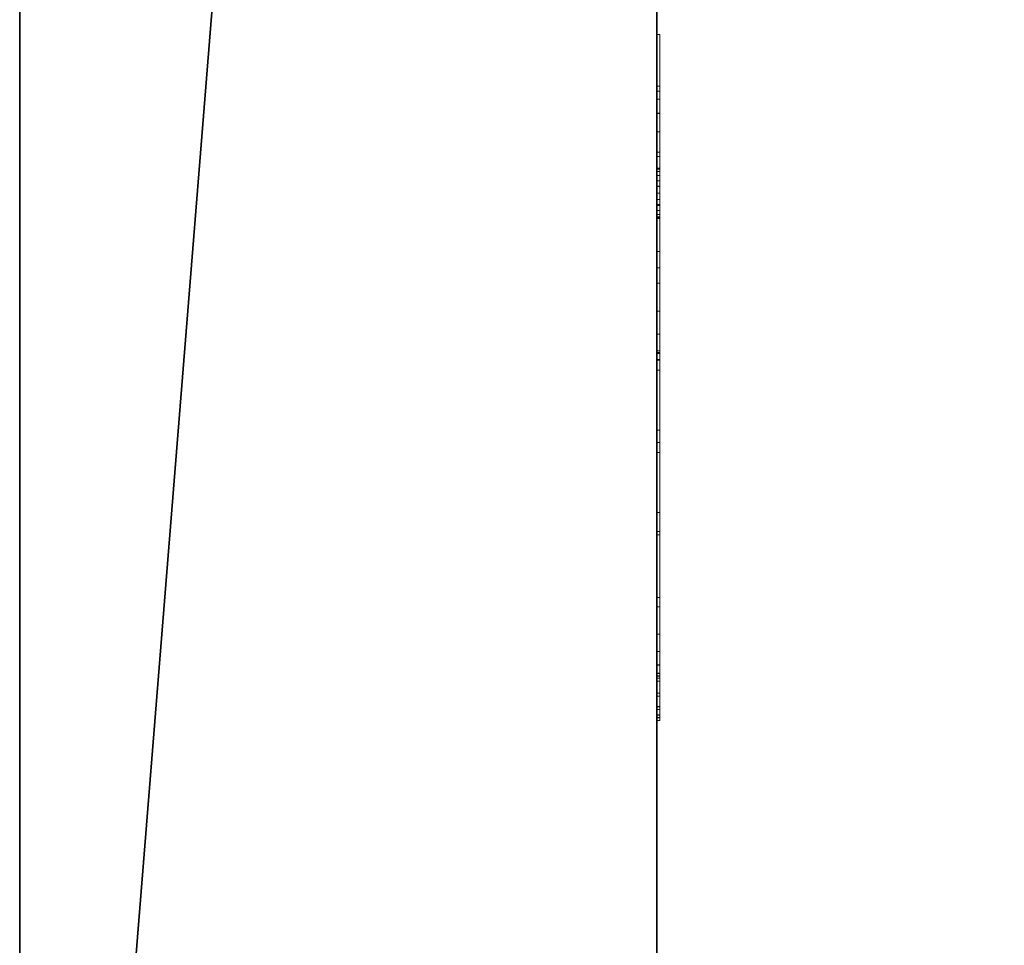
# Model space of a CAD drawing. Header units: millimetres. Extents: x -14944 to -12796, y 364 to 3070.
# Tile 7 of 256: x -14911 to -14600, y 828 to 1120. Entities that reach past the tile are written whole.
import ezdxf

# ---------------------------------------------------------------- set-up
doc = ezdxf.new("R2010")
doc.units = ezdxf.units.MM
for name, color, linetype, lineweight in [('A-FLOR', 192, 'Continuous', 25), ('A-GENM', 13, 'Continuous', 18), ('A-WALL', 113, 'Continuous', 25), ('M-EQPM', 50, 'Continuous', 18)]:
    doc.layers.add(name, color=color, linetype=linetype, lineweight=lineweight)

# ---------------------------------------------------------------- blocks, each defined once
blk = doc.blocks.new('Logo_Geometry_SD_3Dx10- - Mur_horizontal-1137753-3D GeniaSet R32 cas 2_00')
at = {"layer": 'M-EQPM'}
mesh = blk.add_polyface(dxfattribs=at)
corners = [(0, 1, 99.66), (58.5, 1, 57.16), (65.5, 1, 64.16), (14.06, 1, 101.53), (8.54, 1, 105.91), (4.32, 1, 111.55), (1.68, 1, 118.08), (0.79, 1, 125.07), (1.73, 1, 132.06), (4.22, 1, 141.38), (84.44, 1, 83.1), (91.5, 1, 90.16), (27.21, 1, 136.87), (21.68, 1, 141.25), (17.46, 1, 146.89), (14.82, 1, 153.42), (13.94, 1, 160.41), (14.87, 1, 167.4), (17.37, 1, 176.72), (110.44, 1, 109.1), (116.02, 1, 114.68), (113.59, 1, 124.8), (113.77, 1, 135.21), (116.53, 1, 145.24), (121.72, 1, 154.27), (128.99, 1, 161.71), (137.89, 1, 167.11), (147.86, 1, 170.11), (158.26, 1, 170.54), (168.43, 1, 168.35), (177.74, 1, 163.69), (185.6, 1, 156.86), (191.49, 1, 148.28), (216.27, 1, 143.47), (195.85, 1, 125.07), (199.95, 1, 102.48), (198.43, 1, 79.58), (191.36, 1, 57.74), (179.17, 1, 38.28), (162.6, 1, 22.39), (142.66, 1, 11.02), (115.7, 1, 2.79), (87.65, 1, 0), (59.59, 1, 2.77), (35.82, 1, 6.16), (12.37, 1, 11.38), (38.75, 1, 37.75), (13.3, 1, 56.24), (7.66, 1, 62.9), (3.46, 1, 70.55), (0.87, 1, 78.89), (0, 1, 87.58), (158.46, 1, 141.75), (158.72, 1, 139.73), (159.5, 1, 137.85), (160.74, 1, 136.23), (162.36, 1, 134.99), (164.24, 1, 134.21), (166.26, 1, 133.95), (168.28, 1, 134.21), (170.16, 1, 134.99), (171.77, 1, 136.23), (173.01, 1, 137.85), (173.79, 1, 139.73), (174.06, 1, 141.75), (173.79, 1, 143.77), (173.01, 1, 145.65), (171.77, 1, 147.26), (170.16, 1, 148.5), (168.28, 1, 149.28), (166.26, 1, 149.55), (164.24, 1, 149.28), (162.36, 1, 148.5), (160.74, 1, 147.26), (159.5, 1, 145.65), (158.72, 1, 143.77)]
mesh.append_faces([[corners[k] for k in face] for face in [(17, 14, 15, 16)]], dxfattribs={"vtx0": -1})
mesh.append_faces([[corners[k] for k in face] for face in [(47, 1, 46), (57, 20, 56), (20, 37, 19), (65, 32, 64), (63, 34, 62), (72, 28, 71)]], dxfattribs={"vtx0": -1, "vtx1": -1})
mesh.append_faces([[corners[k] for k in face] for face in [(39, 11, 19)]], dxfattribs={"vtx0": -1, "vtx1": -1, "vtx2": -1})
mesh.append_faces([[corners[k] for k in face] for face in [(2, 10, 41, 42)]], dxfattribs={"vtx0": -1, "vtx1": -1, "vtx3": -1})
mesh.append_faces([[corners[k] for k in face] for face in [(1, 49, 50), (10, 2, 3, 9), (11, 39, 40, 10), (19, 11, 12, 18), (20, 55, 56), (34, 60, 61), (25, 75, 52, 24), (26, 74, 75, 25), (20, 54, 55), (27, 73, 74, 26), (73, 27, 28, 72), (34, 61, 62), (29, 70, 71, 28), (31, 66, 67, 30), (30, 68, 69), (30, 67, 68)]], dxfattribs={"vtx0": -1, "vtx2": -1})
mesh.append_faces([[corners[k] for k in face] for face in [(1, 47, 48, 49), (8, 4, 5, 6), (54, 20, 21, 22)]], dxfattribs={"vtx0": -1, "vtx3": -1})
mesh.append_faces([[corners[k] for k in face] for face in [(7, 8, 6)]], dxfattribs={"vtx1": -1})
mesh.append_faces([[corners[k] for k in face] for face in [(40, 41, 10), (38, 39, 19, 37), (57, 58, 36), (13, 14, 17), (63, 64, 32)]], dxfattribs={"vtx1": -1, "vtx2": -1})
mesh.append_faces([[corners[k] for k in face] for face in [(43, 44, 46, 1), (36, 37, 20, 57)]], dxfattribs={"vtx1": -1, "vtx2": -1, "vtx3": -1})
mesh.append_faces([[corners[k] for k in face] for face in [(42, 43, 1, 2), (3, 4, 8, 9), (35, 36, 58, 59), (34, 35, 59, 60), (12, 13, 17, 18), (22, 23, 53, 54), (52, 53, 23, 24), (65, 66, 31, 32), (69, 70, 29, 30)]], dxfattribs={"vtx1": -1, "vtx3": -1})
mesh.append_faces([[corners[k] for k in face] for face in [(44, 45, 46), (51, 0, 1, 50)]], dxfattribs={"vtx2": -1})
mesh.append_faces([[corners[k] for k in face] for face in [(32, 33, 34, 63)]], dxfattribs={"vtx2": -1, "vtx3": -1})
mesh = blk.add_polyface(dxfattribs=at)
corners = [(0, 0, 87.58), (0, 0, 99.66), (0, 1, 99.66), (0, 1, 87.58)]
mesh.append_faces([[corners[k] for k in face] for face in [(3, 0, 1, 2)]])
mesh = blk.add_polyface(dxfattribs=at)
corners = [(13.3, 0, 56.24), (7.66, 0, 62.9), (3.46, 0, 70.55), (0.87, 0, 78.89), (0, 0, 87.58), (0, 1, 87.58), (0.87, 1, 78.89), (3.46, 1, 70.55), (7.66, 1, 62.9), (13.3, 1, 56.24)]
mesh.append_faces([[corners[k] for k in face] for face in [(5, 6, 3, 4), (0, 1, 8, 9)]], dxfattribs={"vtx1": -1})
mesh.append_faces([[corners[k] for k in face] for face in [(2, 3, 6, 7), (7, 8, 1, 2)]], dxfattribs={"vtx1": -1, "vtx3": -1})
mesh = blk.add_polyface(dxfattribs=at)
corners = [(0, 0, 99.66), (58.5, 0, 57.16), (58.5, 1, 57.16), (0, 1, 99.66)]
mesh.append_faces([[corners[k] for k in face] for face in [(3, 0, 1, 2)]])
mesh = blk.add_polyface(dxfattribs=at)
corners = [(14.06, 0, 101.53), (8.54, 0, 105.91), (4.32, 0, 111.55), (1.68, 0, 118.08), (0.79, 0, 125.07), (1.73, 0, 132.06), (1.73, 1, 132.06), (0.79, 1, 125.07), (1.68, 1, 118.08), (4.32, 1, 111.55), (8.54, 1, 105.91), (14.06, 1, 101.53)]
mesh.append_faces([[corners[k] for k in face] for face in [(6, 7, 4, 5)]], dxfattribs={"vtx1": -1})
mesh.append_faces([[corners[k] for k in face] for face in [(7, 8, 3, 4), (2, 3, 8, 9), (9, 10, 1, 2)]], dxfattribs={"vtx1": -1, "vtx3": -1})
mesh.append_faces([[corners[k] for k in face] for face in [(10, 11, 0, 1)]], dxfattribs={"vtx3": -1})
mesh = blk.add_polyface(dxfattribs=at)
corners = [(1.73, 0, 132.06), (4.22, 0, 141.38), (4.22, 1, 141.38), (1.73, 1, 132.06)]
mesh.append_faces([[corners[k] for k in face] for face in [(0, 1, 2, 3)]])
mesh = blk.add_polyface(dxfattribs=at)
corners = [(4.22, 0, 141.38), (84.44, 0, 83.1), (84.44, 1, 83.1), (4.22, 1, 141.38)]
mesh.append_faces([[corners[k] for k in face] for face in [(0, 1, 2, 3)]])
mesh = blk.add_polyface(dxfattribs=at)
corners = [(12.37, 0, 11.38), (38.75, 0, 37.75), (38.75, 1, 37.75), (12.37, 1, 11.38)]
mesh.append_faces([[corners[k] for k in face] for face in [(0, 1, 2, 3)]])
mesh = blk.add_polyface(dxfattribs=at)
corners = [(59.59, 0, 2.77), (35.82, 0, 6.16), (12.37, 0, 11.38), (12.37, 1, 11.38), (35.82, 1, 6.16), (59.59, 1, 2.77)]
mesh.append_faces([[corners[k] for k in face] for face in [(5, 0, 1, 4)]], dxfattribs={"vtx2": -1})
mesh.append_faces([[corners[k] for k in face] for face in [(1, 2, 3, 4)]], dxfattribs={"vtx3": -1})
mesh = blk.add_polyface(dxfattribs=at)
corners = [(38.75, 0, 37.75), (13.3, 0, 56.24), (13.3, 1, 56.24), (38.75, 1, 37.75)]
mesh.append_faces([[corners[k] for k in face] for face in [(0, 1, 2, 3)]])
mesh = blk.add_polyface(dxfattribs=at)
corners = [(27.21, 0, 136.87), (21.68, 0, 141.25), (17.46, 0, 146.89), (14.82, 0, 153.42), (13.94, 0, 160.41), (14.87, 0, 167.4), (14.87, 1, 167.4), (13.94, 1, 160.41), (14.82, 1, 153.42), (17.46, 1, 146.89), (21.68, 1, 141.25), (27.21, 1, 136.87)]
mesh.append_faces([[corners[k] for k in face] for face in [(6, 7, 4, 5)]], dxfattribs={"vtx1": -1})
mesh.append_faces([[corners[k] for k in face] for face in [(7, 8, 3, 4), (2, 3, 8, 9), (9, 10, 1, 2)]], dxfattribs={"vtx1": -1, "vtx3": -1})
mesh.append_faces([[corners[k] for k in face] for face in [(10, 11, 0, 1)]], dxfattribs={"vtx3": -1})
mesh = blk.add_polyface(dxfattribs=at)
corners = [(65.5, 0, 64.16), (14.06, 0, 101.53), (14.06, 1, 101.53), (65.5, 1, 64.16)]
mesh.append_faces([[corners[k] for k in face] for face in [(0, 1, 2, 3)]])
mesh = blk.add_polyface(dxfattribs=at)
corners = [(14.87, 0, 167.4), (17.37, 0, 176.72), (17.37, 1, 176.72), (14.87, 1, 167.4)]
mesh.append_faces([[corners[k] for k in face] for face in [(0, 1, 2, 3)]])
mesh = blk.add_polyface(dxfattribs=at)
corners = [(17.37, 0, 176.72), (110.44, 0, 109.1), (110.44, 1, 109.1), (17.37, 1, 176.72)]
mesh.append_faces([[corners[k] for k in face] for face in [(3, 0, 1, 2)]])
mesh = blk.add_polyface(dxfattribs=at)
corners = [(91.5, 0, 90.16), (27.21, 0, 136.87), (27.21, 1, 136.87), (91.5, 1, 90.16)]
mesh.append_faces([[corners[k] for k in face] for face in [(0, 1, 2, 3)]])
mesh = blk.add_polyface(dxfattribs=at)
corners = [(58.5, 0, 57.16), (65.5, 0, 64.16), (65.5, 1, 64.16), (58.5, 1, 57.16)]
mesh.append_faces([[corners[k] for k in face] for face in [(0, 1, 2, 3)]])
mesh = blk.add_polyface(dxfattribs=at)
corners = [(142.66, 0, 11.02), (115.7, 0, 2.79), (87.65, 0, 0), (59.59, 0, 2.77), (59.59, 1, 2.77), (87.65, 1, 0), (115.7, 1, 2.79), (142.66, 1, 11.02)]
mesh.append_faces([[corners[k] for k in face] for face in [(4, 5, 2, 3)]], dxfattribs={"vtx1": -1})
mesh.append_faces([[corners[k] for k in face] for face in [(1, 2, 5, 6)]], dxfattribs={"vtx1": -1, "vtx3": -1})
mesh.append_faces([[corners[k] for k in face] for face in [(6, 7, 0, 1)]], dxfattribs={"vtx3": -1})
mesh = blk.add_polyface(dxfattribs=at)
corners = [(84.44, 0, 83.1), (91.5, 0, 90.16), (91.5, 1, 90.16), (84.44, 1, 83.1)]
mesh.append_faces([[corners[k] for k in face] for face in [(3, 0, 1, 2)]])
mesh = blk.add_polyface(dxfattribs=at)
corners = [(110.44, 0, 109.1), (116.02, 0, 114.68), (116.02, 1, 114.68), (110.44, 1, 109.1)]
mesh.append_faces([[corners[k] for k in face] for face in [(0, 1, 2, 3)]])
mesh = blk.add_polyface(dxfattribs=at)
corners = [(116.02, 0, 114.68), (113.59, 0, 124.8), (113.77, 0, 135.21), (116.53, 0, 145.24), (121.72, 0, 154.27), (128.99, 0, 161.71), (137.89, 0, 167.11), (147.86, 0, 170.11), (158.26, 0, 170.54), (168.43, 0, 168.35), (177.74, 0, 163.69), (185.6, 0, 156.86), (191.49, 0, 148.28), (191.49, 1, 148.28), (185.6, 1, 156.86), (177.74, 1, 163.69), (168.43, 1, 168.35), (158.26, 1, 170.54), (147.86, 1, 170.11), (137.89, 1, 167.11), (128.99, 1, 161.71), (121.72, 1, 154.27), (116.53, 1, 145.24), (113.77, 1, 135.21), (113.59, 1, 124.8), (116.02, 1, 114.68)]
mesh.append_faces([[corners[k] for k in face] for face in [(13, 14, 11, 12), (0, 1, 24, 25)]], dxfattribs={"vtx1": -1})
mesh.append_faces([[corners[k] for k in face] for face in [(14, 15, 10, 11), (16, 17, 8, 9), (15, 16, 9, 10), (17, 18, 7, 8), (6, 7, 18, 19), (19, 20, 5, 6), (20, 21, 4, 5), (22, 23, 2, 3), (21, 22, 3, 4), (23, 24, 1, 2)]], dxfattribs={"vtx1": -1, "vtx3": -1})
mesh = blk.add_polyface(dxfattribs=at)
corners = [(195.85, 0, 125.07), (199.95, 0, 102.48), (198.43, 0, 79.58), (191.36, 0, 57.74), (179.17, 0, 38.28), (162.6, 0, 22.39), (142.66, 0, 11.02), (142.66, 1, 11.02), (162.6, 1, 22.39), (179.17, 1, 38.28), (191.36, 1, 57.74), (198.43, 1, 79.58), (199.95, 1, 102.48), (195.85, 1, 125.07)]
mesh.append_faces([[corners[k] for k in face] for face in [(7, 8, 5, 6), (0, 1, 12, 13)]], dxfattribs={"vtx1": -1})
mesh.append_faces([[corners[k] for k in face] for face in [(8, 9, 4, 5), (3, 4, 9, 10), (10, 11, 2, 3), (11, 12, 1, 2)]], dxfattribs={"vtx1": -1, "vtx3": -1})
mesh = blk.add_polyface(dxfattribs=at)
corners = [(174.06, 0, 141.75), (173.79, 0, 143.77), (173.01, 0, 145.65), (171.77, 0, 147.26), (170.16, 0, 148.5), (168.28, 0, 149.28), (166.26, 0, 149.55), (164.24, 0, 149.28), (162.36, 0, 148.5), (160.74, 0, 147.26), (159.5, 0, 145.65), (158.72, 0, 143.77), (158.46, 0, 141.75), (158.46, 1, 141.75), (158.72, 1, 143.77), (159.5, 1, 145.65), (160.74, 1, 147.26), (162.36, 1, 148.5), (164.24, 1, 149.28), (166.26, 1, 149.55), (168.28, 1, 149.28), (170.16, 1, 148.5), (171.77, 1, 147.26), (173.01, 1, 145.65), (173.79, 1, 143.77), (174.06, 1, 141.75)]
mesh.append_faces([[corners[k] for k in face] for face in [(0, 1, 24, 25)]], dxfattribs={"vtx1": -1})
mesh.append_faces([[corners[k] for k in face] for face in [(10, 11, 14, 15), (8, 9, 16, 17), (9, 10, 15, 16), (7, 8, 17, 18), (18, 19, 6, 7), (4, 5, 20, 21), (3, 4, 21, 22), (1, 2, 23, 24), (2, 3, 22, 23), (19, 20, 5, 6)]], dxfattribs={"vtx1": -1, "vtx3": -1})
mesh.append_faces([[corners[k] for k in face] for face in [(11, 12, 13, 14)]], dxfattribs={"vtx3": -1})
mesh = blk.add_polyface(dxfattribs=at)
corners = [(158.46, 0, 141.75), (158.72, 0, 139.73), (159.5, 0, 137.85), (160.74, 0, 136.23), (162.36, 0, 134.99), (164.24, 0, 134.21), (166.26, 0, 133.95), (168.28, 0, 134.21), (170.16, 0, 134.99), (171.77, 0, 136.23), (173.01, 0, 137.85), (173.79, 0, 139.73), (174.06, 0, 141.75), (174.06, 1, 141.75), (173.79, 1, 139.73), (173.01, 1, 137.85), (171.77, 1, 136.23), (170.16, 1, 134.99), (168.28, 1, 134.21), (166.26, 1, 133.95), (164.24, 1, 134.21), (162.36, 1, 134.99), (160.74, 1, 136.23), (159.5, 1, 137.85), (158.72, 1, 139.73), (158.46, 1, 141.75)]
mesh.append_faces([[corners[k] for k in face] for face in [(0, 1, 24, 25)]], dxfattribs={"vtx1": -1})
mesh.append_faces([[corners[k] for k in face] for face in [(10, 11, 14, 15), (8, 9, 16, 17), (9, 10, 15, 16), (7, 8, 17, 18), (18, 19, 6, 7), (4, 5, 20, 21), (3, 4, 21, 22), (1, 2, 23, 24), (2, 3, 22, 23), (19, 20, 5, 6)]], dxfattribs={"vtx1": -1, "vtx3": -1})
mesh.append_faces([[corners[k] for k in face] for face in [(11, 12, 13, 14)]], dxfattribs={"vtx3": -1})
mesh = blk.add_polyface(dxfattribs=at)
corners = [(191.49, 0, 148.28), (216.27, 0, 143.47), (216.27, 1, 143.47), (191.49, 1, 148.28)]
mesh.append_faces([[corners[k] for k in face] for face in [(0, 1, 2, 3)]])
mesh = blk.add_polyface(dxfattribs=at)
corners = [(216.27, 0, 143.47), (195.85, 0, 125.07), (195.85, 1, 125.07), (216.27, 1, 143.47)]
mesh.append_faces([[corners[k] for k in face] for face in [(0, 1, 2, 3)]])
mesh = blk.add_polyface(dxfattribs=at)
corners = [(0, 0, 99.66), (0, 0, 87.58), (0.87, 0, 78.89), (3.46, 0, 70.55), (7.66, 0, 62.9), (13.3, 0, 56.24), (38.75, 0, 37.75), (12.37, 0, 11.38), (35.82, 0, 6.16), (59.59, 0, 2.77), (87.65, 0, 0), (115.7, 0, 2.79), (142.66, 0, 11.02), (162.6, 0, 22.39), (179.17, 0, 38.28), (191.36, 0, 57.74), (198.43, 0, 79.58), (199.95, 0, 102.48), (195.85, 0, 125.07), (216.27, 0, 143.47), (191.49, 0, 148.28), (185.6, 0, 156.86), (177.74, 0, 163.69), (168.43, 0, 168.35), (158.26, 0, 170.54), (147.86, 0, 170.11), (137.89, 0, 167.11), (128.99, 0, 161.71), (121.72, 0, 154.27), (116.53, 0, 145.24), (113.77, 0, 135.21), (113.59, 0, 124.8), (116.02, 0, 114.68), (110.44, 0, 109.1), (17.37, 0, 176.72), (14.87, 0, 167.4), (13.94, 0, 160.41), (14.82, 0, 153.42), (17.46, 0, 146.89), (21.68, 0, 141.25), (27.21, 0, 136.87), (91.5, 0, 90.16), (84.44, 0, 83.1), (4.22, 0, 141.38), (1.73, 0, 132.06), (0.79, 0, 125.07), (1.68, 0, 118.08), (4.32, 0, 111.55), (8.54, 0, 105.91), (14.06, 0, 101.53), (65.5, 0, 64.16), (58.5, 0, 57.16), (158.46, 0, 141.75), (158.72, 0, 143.77), (159.5, 0, 145.65), (160.74, 0, 147.26), (162.36, 0, 148.5), (164.24, 0, 149.28), (166.26, 0, 149.55), (168.28, 0, 149.28), (170.16, 0, 148.5), (171.77, 0, 147.26), (173.01, 0, 145.65), (173.79, 0, 143.77), (174.06, 0, 141.75), (173.79, 0, 139.73), (173.01, 0, 137.85), (171.77, 0, 136.23), (170.16, 0, 134.99), (168.28, 0, 134.21), (166.26, 0, 133.95), (164.24, 0, 134.21), (162.36, 0, 134.99), (160.74, 0, 136.23), (159.5, 0, 137.85), (158.72, 0, 139.73)]
mesh.append_faces([[corners[k] for k in face] for face in [(62, 21, 61), (72, 32, 71), (68, 18, 67), (42, 12, 41)]], dxfattribs={"vtx0": -1, "vtx1": -1})
mesh.append_faces([[corners[k] for k in face] for face in [(13, 33, 41, 12)]], dxfattribs={"vtx0": -1, "vtx1": -1, "vtx2": -1})
mesh.append_faces([[corners[k] for k in face] for face in [(51, 6, 9, 10), (42, 50, 11, 12)]], dxfattribs={"vtx0": -1, "vtx1": -1, "vtx3": -1})
mesh.append_faces([[corners[k] for k in face] for face in [(55, 24, 25, 54), (53, 26, 27, 52), (54, 25, 26, 53), (49, 43, 44, 48), (32, 73, 74, 31), (23, 58, 59, 22), (61, 21, 22, 60), (24, 56, 57), (20, 64, 65), (18, 65, 66), (21, 62, 63), (18, 66, 67), (24, 55, 56), (32, 72, 73), (70, 16, 17), (33, 40, 41)]], dxfattribs={"vtx0": -1, "vtx2": -1})
mesh.append_faces([[corners[k] for k in face] for face in [(16, 70, 71, 32)]], dxfattribs={"vtx0": -1, "vtx2": -1, "vtx3": -1})
mesh.append_faces([[corners[k] for k in face] for face in [(52, 27, 28, 29), (44, 46, 47, 48), (51, 3, 4, 5)]], dxfattribs={"vtx0": -1, "vtx3": -1})
mesh.append_faces([[corners[k] for k in face] for face in [(8, 9, 6, 7), (45, 46, 44)]], dxfattribs={"vtx1": -1})
mesh.append_faces([[corners[k] for k in face] for face in [(34, 35, 40, 33), (39, 40, 35, 38), (59, 60, 22), (5, 6, 51), (2, 3, 51), (68, 69, 18), (14, 15, 33, 13)]], dxfattribs={"vtx1": -1, "vtx2": -1})
mesh.append_faces([[corners[k] for k in face] for face in [(75, 52, 29, 30), (74, 75, 30, 31), (23, 24, 57, 58), (20, 21, 63, 64), (49, 50, 42, 43), (50, 51, 10, 11), (69, 70, 17, 18), (15, 16, 32, 33)]], dxfattribs={"vtx1": -1, "vtx3": -1})
mesh.append_faces([[corners[k] for k in face] for face in [(18, 19, 20, 65)]], dxfattribs={"vtx2": -1, "vtx3": -1})
mesh.append_faces([[corners[k] for k in face] for face in [(35, 36, 37, 38), (51, 0, 1, 2)]], dxfattribs={"vtx3": -1})

msp = doc.modelspace()

# ---------------------------------------------------------------- block references
at = {"layer": 'A-GENM', "rotation": 89.9999999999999}
msp.add_blockref('Logo_Geometry_SD_3Dx10- - Mur_horizontal-1137753-3D GeniaSet R32 cas 2_00', (-14708.55, 899.03, 2000), dxfattribs=at)

# ---------------------------------------------------------------- meshes
at = {"layer": 'A-FLOR'}
mesh = msp.add_polyface(dxfattribs=at)
corners = [(-14709.55, 369.03, -250), (-14709.55, 2868.53, -250), (-12796.12, 2868.53, -250), (-12796.12, 369.03, -250), (-13509.55, 2817.95, -250), (-13511.26, 2830.89, -250), (-13516.25, 2842.95, -250), (-13524.2, 2853.31, -250), (-13534.55, 2861.25, -250), (-13546.61, 2866.25, -250), (-13559.55, 2867.95, -250), (-13572.49, 2866.25, -250), (-13584.55, 2861.25, -250), (-13594.91, 2853.31, -250), (-13602.85, 2842.95, -250), (-13607.85, 2830.89, -250), (-13609.55, 2817.95, -250), (-13607.85, 2805.01, -250), (-13602.85, 2792.95, -250), (-13594.91, 2782.6, -250), (-13584.55, 2774.65, -250), (-13572.49, 2769.65, -250), (-13559.55, 2767.95, -250), (-13546.61, 2769.65, -250), (-13534.55, 2774.65, -250), (-13524.2, 2782.6, -250), (-13516.25, 2792.95, -250), (-13511.26, 2805.01, -250)]
mesh.append_faces([[corners[k] for k in face] for face in [(22, 3, 21), (12, 1, 11), (7, 2, 6), (4, 2, 27)]], dxfattribs={"vtx0": -1, "vtx1": -1})
mesh.append_faces([[corners[k] for k in face] for face in [(0, 20, 21, 3), (1, 19, 20, 0), (1, 16, 17), (1, 18, 19), (1, 17, 18), (3, 22, 23), (3, 23, 24, 2), (2, 25, 26), (2, 24, 25), (2, 26, 27), (1, 12, 13), (2, 7, 8)]], dxfattribs={"vtx0": -1, "vtx2": -1})
mesh.append_faces([[corners[k] for k in face] for face in [(14, 15, 1), (13, 14, 1), (10, 11, 1), (1, 2, 10), (5, 6, 2), (4, 5, 2), (8, 9, 2), (9, 10, 2), (15, 16, 1)]], dxfattribs={"vtx1": -1, "vtx2": -1})
mesh = msp.add_polyface(dxfattribs=at)
corners = [(-14709.55, 2868.53, -250), (-14709.55, 369.03, -250), (-14709.55, 369.03), (-14709.55, 2868.53)]
mesh.append_faces([[corners[k] for k in face] for face in [(3, 0, 1, 2)]])
mesh = msp.add_polyface(dxfattribs=at)
corners = [(-14709.55, 369.03), (-12796.12, 369.03), (-12796.12, 2868.53), (-14709.55, 2868.53), (-13509.55, 2817.95), (-13511.26, 2805.01), (-13516.25, 2792.95), (-13524.2, 2782.6), (-13534.55, 2774.65), (-13546.61, 2769.65), (-13559.55, 2767.95), (-13572.49, 2769.65), (-13584.55, 2774.65), (-13594.91, 2782.6), (-13602.85, 2792.95), (-13607.85, 2805.01), (-13609.55, 2817.95), (-13607.85, 2830.89), (-13602.85, 2842.95), (-13594.91, 2853.31), (-13584.55, 2861.25), (-13572.49, 2866.25), (-13559.55, 2867.95), (-13546.61, 2866.25), (-13534.55, 2861.25), (-13524.2, 2853.31), (-13516.25, 2842.95), (-13511.26, 2830.89)]
mesh.append_faces([[corners[k] for k in face] for face in [(21, 3, 20), (3, 22, 2), (23, 2, 22), (17, 3, 16), (16, 3, 15), (15, 3, 14), (7, 2, 6), (6, 2, 5)]], dxfattribs={"vtx0": -1, "vtx1": -1})
mesh.append_faces([[corners[k] for k in face] for face in [(3, 21, 22), (2, 23, 24), (2, 24, 25), (2, 4, 5), (2, 7, 8, 1), (1, 8, 9)]], dxfattribs={"vtx0": -1, "vtx2": -1})
mesh.append_faces([[corners[k] for k in face] for face in [(17, 18, 3), (19, 20, 3), (18, 19, 3), (25, 26, 2), (27, 4, 2), (26, 27, 2), (13, 14, 3), (9, 10, 1), (10, 11, 1)]], dxfattribs={"vtx1": -1, "vtx2": -1})
mesh.append_faces([[corners[k] for k in face] for face in [(12, 13, 3, 0), (11, 12, 0, 1)]], dxfattribs={"vtx1": -1, "vtx3": -1})
at = {"layer": 'A-WALL'}
mesh = msp.add_polyface(dxfattribs=at)
corners = [(-14910.55, 3069.53, -600), (-14910.55, 369.03, -600), (-14910.55, 369.03, 2500), (-14910.55, 3069.53, 2500)]
mesh.append_faces([[corners[k] for k in face] for face in [(2, 3, 0, 1)]])
mesh = msp.add_polyface(dxfattribs=at)
corners = [(-14910.55, 369.03, -600), (-14910.55, 3069.53, -600), (-14709.55, 3069.53, -600), (-14709.55, 2868.53, -600), (-14709.55, 369.03, -600)]
mesh.append_faces([[corners[k] for k in face] for face in [(3, 0, 1, 2)]], dxfattribs={"vtx0": -1})
mesh.append_faces([[corners[k] for k in face] for face in [(3, 4, 0)]], dxfattribs={"vtx2": -1})
mesh = msp.add_polyface(dxfattribs=at)
corners = [(-14910.55, 3069.53, 2500), (-14910.55, 369.03, 2500), (-14709.55, 369.03, 2500), (-14709.55, 2868.53, 2500), (-14709.55, 3069.53, 2500)]
mesh.append_faces([[corners[k] for k in face] for face in [(3, 0, 1, 2)]], dxfattribs={"vtx0": -1})
mesh.append_faces([[corners[k] for k in face] for face in [(3, 4, 0)]], dxfattribs={"vtx2": -1})
mesh = msp.add_polyface(dxfattribs=at)
corners = [(-14709.55, 3069.53, -600), (-14709.55, 3069.53, 2500), (-14709.55, 2868.53, 2500), (-14709.55, 369.03, 2500), (-14709.55, 369.03), (-14709.55, 369.03, -250), (-14709.55, 369.03, -600), (-14709.55, 2868.53, -600)]
mesh.append_faces([[corners[k] for k in face] for face in [(7, 4, 5, 6), (2, 7, 0, 1)]], dxfattribs={"vtx0": -1})
mesh.append_faces([[corners[k] for k in face] for face in [(2, 3, 4, 7)]], dxfattribs={"vtx2": -1, "vtx3": -1})

doc.saveas('drawing.dxf')
